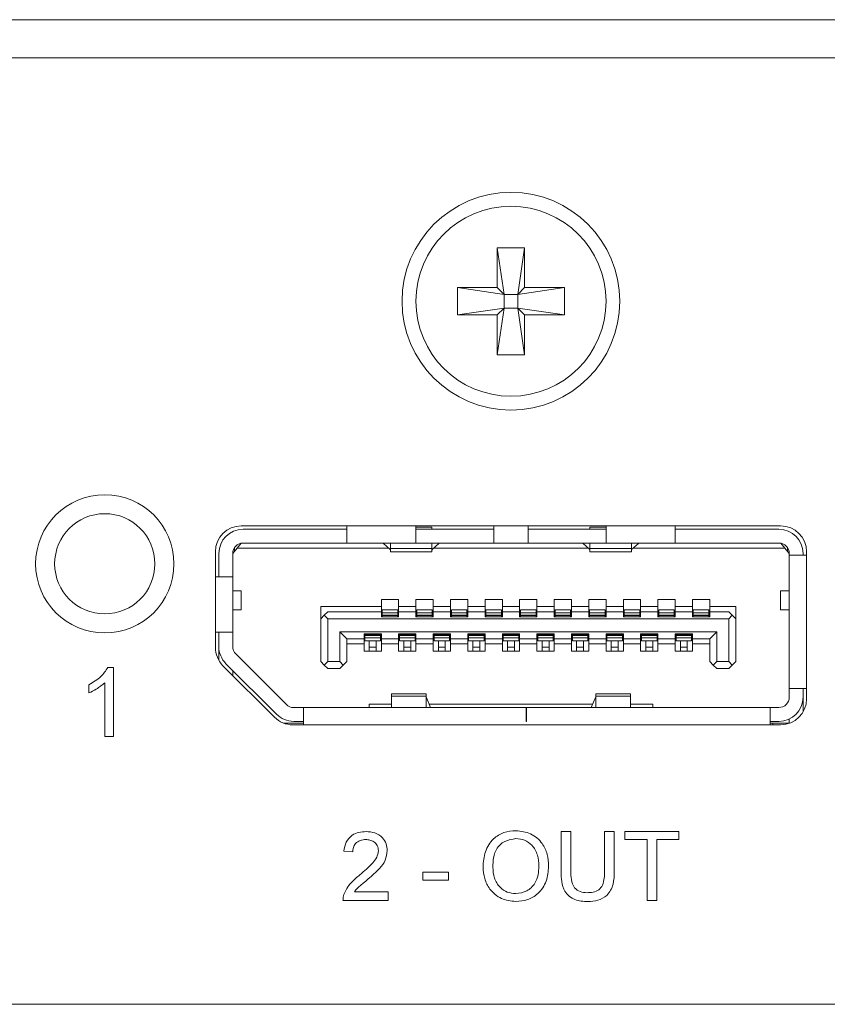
# Model space of a CAD drawing. Header units: millimetres. Extents: x 0 to 1118, y 0 to 864.
# Tile 83 of 256: x 147.76 to 153.6, y 414.03 to 421.15. Entities that reach past the tile are written whole.
import ezdxf

# ---------------------------------------------------------------- set-up
doc = ezdxf.new("R2010")
doc.units = ezdxf.units.MM

msp = doc.modelspace()

# ---------------------------------------------------------------- linework, layer by layer
at = {"color": 7, "linetype": 'Continuous', "lineweight": 15}
for p, q in [((124.3722, 421.1512), (160.6222, 421.1512)), ((124.3722, 420.8762), (160.6222, 420.8762)), ((151.2109, 419.5012), (151.4084, 419.5012)), ((151.2109, 419.2124), (151.2109, 419.5012)), ((151.2109, 419.5012), (151.2603, 419.163)), ((151.4084, 419.5012), (151.359, 419.163)), ((151.4084, 419.5012), (151.4084, 419.2124)), ((150.9222, 419.2124), (151.2109, 419.2124)), ((150.9222, 419.2124), (151.2603, 419.163)), ((150.9222, 419.0149), (150.9222, 419.2124)), ((151.2603, 419.163), (151.2109, 419.2124)), ((151.6972, 419.2124), (151.359, 419.163)), ((151.4084, 419.2124), (151.359, 419.163)), ((151.4084, 419.2124), (151.6972, 419.2124)), ((151.6972, 419.2124), (151.6972, 419.0149)), ((151.2603, 419.163), (151.359, 419.163)), ((151.2603, 419.0643), (151.2603, 419.163)), ((151.359, 419.163), (151.359, 419.0643)), ((150.9222, 419.0149), (151.2603, 419.0643)), ((151.2109, 418.7262), (151.2603, 419.0643)), ((151.2109, 419.0149), (151.2603, 419.0643)), ((151.359, 419.0643), (151.2603, 419.0643)), ((151.6972, 419.0149), (151.359, 419.0643)), ((151.359, 419.0643), (151.4084, 419.0149)), ((151.4084, 418.7262), (151.359, 419.0643)), ((151.2109, 419.0149), (150.9222, 419.0149)), ((151.2109, 418.7262), (151.2109, 419.0149)), ((151.4084, 419.0149), (151.4084, 418.7262)), ((151.6972, 419.0149), (151.4084, 419.0149)), ((151.4084, 418.7262), (151.2109, 418.7262)), ((153.2597, 417.4887), (149.3597, 417.4887)), ((149.3722, 417.4637), (150.1222, 417.4637)), ((150.1222, 417.4887), (150.1222, 417.3637)), ((150.6222, 417.3637), (150.6222, 417.4887)), ((150.7384, 417.4784), (150.6222, 417.4784)), ((150.6222, 417.4637), (151.1847, 417.4637)), ((150.7384, 417.4637), (150.7384, 417.4784)), ((151.1847, 417.4887), (151.1847, 417.3637)), ((151.4347, 417.3637), (151.4347, 417.4887)), ((151.4347, 417.4637), (151.9972, 417.4637)), ((151.8809, 417.4784), (151.8809, 417.4637)), ((151.8809, 417.4784), (151.9972, 417.4784)), ((151.9972, 417.4887), (151.9972, 417.3637)), ((152.4972, 417.3637), (152.4972, 417.4887)), ((152.4972, 417.4637), (153.2472, 417.4637)), ((149.2972, 417.2887), (149.3284, 417.3262)), ((149.3097, 417.3037), (149.3097, 417.3301)), ((149.3284, 417.3262), (149.3586, 417.3624)), ((150.4278, 417.3262), (149.3284, 417.3262)), ((149.3722, 417.3637), (150.1222, 417.3637)), ((150.6222, 417.3637), (150.1222, 417.3637)), ((150.3884, 417.36), (150.3884, 417.3637)), ((150.4372, 417.3181), (150.3884, 417.36)), ((150.4384, 417.3637), (150.4384, 417.3251)), ((150.4384, 417.3251), (150.4384, 417.3012)), ((150.6222, 417.3637), (151.1847, 417.3637)), ((150.7384, 417.3251), (150.7384, 417.3637)), ((150.7384, 417.3012), (150.7384, 417.3251)), ((150.7884, 417.36), (150.7396, 417.3181)), ((151.8703, 417.3262), (150.7491, 417.3262)), ((150.7884, 417.3637), (150.7884, 417.36)), ((151.4347, 417.3637), (151.1847, 417.3637)), ((151.4347, 417.3637), (151.9972, 417.3637)), ((151.8309, 417.36), (151.8309, 417.3637)), ((151.8309, 417.36), (151.8797, 417.3181)), ((151.8809, 417.3637), (151.8809, 417.3251)), ((151.8809, 417.3251), (151.8809, 417.3012)), ((152.4972, 417.3637), (151.9972, 417.3637)), ((152.1809, 417.3251), (152.1809, 417.3637)), ((152.1809, 417.3012), (152.1809, 417.3251)), ((152.1821, 417.3181), (152.2309, 417.36)), ((153.2909, 417.3262), (152.1916, 417.3262)), ((152.2309, 417.3637), (152.2309, 417.36)), ((152.4972, 417.3637), (153.2472, 417.3637)), ((153.2607, 417.3624), (153.2909, 417.3262)), ((153.2909, 417.3262), (153.3222, 417.2887)), ((153.3097, 417.3037), (153.3097, 417.3301)), ((149.1722, 417.3012), (149.1722, 416.6088)), ((149.1972, 417.1187), (149.1972, 417.2887)), ((149.2972, 417.2912), (149.3097, 417.3037)), ((149.2972, 417.2887), (149.2972, 417.1187)), ((150.4384, 417.3012), (150.7384, 417.3012)), ((151.8809, 417.3012), (152.1809, 417.3012)), ((153.3222, 417.2762), (153.3222, 417.2887)), ((153.3222, 416.3112), (153.3222, 417.2762)), ((153.4472, 417.2762), (153.3222, 417.2762)), ((153.4222, 417.2762), (153.4222, 417.2887)), ((153.4472, 416.2362), (153.4472, 417.3012)), ((149.2972, 417.1187), (149.1722, 417.1187)), ((149.2972, 417.1187), (149.2972, 416.7187)), ((149.3597, 417.0174), (149.2972, 417.0174)), ((149.3597, 416.8799), (149.3597, 417.0174)), ((150.3722, 416.9562), (150.4972, 416.9562)), ((150.3722, 416.9037), (150.3722, 416.9562)), ((150.4972, 416.9562), (150.4972, 416.9037)), ((150.6222, 416.9562), (150.7472, 416.9562)), ((150.6222, 416.9037), (150.6222, 416.9562)), ((150.7472, 416.9562), (150.7472, 416.9037)), ((150.8722, 416.9562), (150.9972, 416.9562)), ((150.8722, 416.9037), (150.8722, 416.9562)), ((150.9972, 416.9562), (150.9972, 416.9037)), ((151.1222, 416.9562), (151.2472, 416.9562)), ((151.1222, 416.9037), (151.1222, 416.9562)), ((151.2472, 416.9562), (151.2472, 416.9037)), ((151.3722, 416.9562), (151.4972, 416.9562)), ((151.3722, 416.9037), (151.3722, 416.9562)), ((151.4972, 416.9562), (151.4972, 416.9037)), ((151.6222, 416.9562), (151.7472, 416.9562)), ((151.6222, 416.9037), (151.6222, 416.9562)), ((151.7472, 416.9562), (151.7472, 416.9037)), ((151.8722, 416.9562), (151.9972, 416.9562)), ((151.8722, 416.9037), (151.8722, 416.9562)), ((151.9972, 416.9562), (151.9972, 416.9037)), ((152.1222, 416.9562), (152.2472, 416.9562)), ((152.1222, 416.9037), (152.1222, 416.9562)), ((152.2472, 416.9562), (152.2472, 416.9037)), ((152.3722, 416.9562), (152.4972, 416.9562)), ((152.3722, 416.9037), (152.3722, 416.9562)), ((152.4972, 416.9562), (152.4972, 416.9037)), ((152.6222, 416.9562), (152.7472, 416.9562)), ((152.6222, 416.9037), (152.6222, 416.9562)), ((152.7472, 416.9562), (152.7472, 416.9037)), ((153.2597, 417.0174), (153.2597, 416.8799)), ((153.3222, 417.0174), (153.2597, 417.0174)), ((149.9347, 416.9037), (150.3722, 416.9037)), ((149.9347, 416.9037), (149.9347, 416.8162)), ((150.3722, 416.8662), (150.3722, 416.9037)), ((150.4972, 416.9037), (150.6222, 416.9037)), ((150.4972, 416.9037), (150.4972, 416.8662)), ((150.6222, 416.8662), (150.6222, 416.9037)), ((150.7472, 416.9037), (150.8722, 416.9037)), ((150.7472, 416.9037), (150.7472, 416.8662)), ((150.8722, 416.8662), (150.8722, 416.9037)), ((150.9972, 416.9037), (151.1222, 416.9037)), ((150.9972, 416.9037), (150.9972, 416.8662)), ((151.1222, 416.8662), (151.1222, 416.9037)), ((151.2472, 416.9037), (151.3722, 416.9037)), ((151.2472, 416.9037), (151.2472, 416.8662)), ((151.3722, 416.8662), (151.3722, 416.9037)), ((151.4972, 416.9037), (151.6222, 416.9037)), ((151.4972, 416.9037), (151.4972, 416.8662)), ((151.6222, 416.8662), (151.6222, 416.9037)), ((151.7472, 416.9037), (151.8722, 416.9037)), ((151.7472, 416.9037), (151.7472, 416.8662)), ((151.8722, 416.8662), (151.8722, 416.9037)), ((151.9972, 416.9037), (152.1222, 416.9037)), ((151.9972, 416.9037), (151.9972, 416.8662)), ((152.1222, 416.8662), (152.1222, 416.9037)), ((152.2472, 416.9037), (152.3722, 416.9037)), ((152.2472, 416.9037), (152.2472, 416.8662)), ((152.3722, 416.8662), (152.3722, 416.9037)), ((152.4972, 416.9037), (152.6222, 416.9037)), ((152.4972, 416.9037), (152.4972, 416.8662)), ((152.6222, 416.8662), (152.6222, 416.9037)), ((152.7472, 416.9037), (152.9347, 416.9037)), ((152.7472, 416.9037), (152.7472, 416.8662)), ((152.9347, 416.9037), (152.9347, 416.8162)), ((149.2972, 416.8799), (149.3597, 416.8799)), ((149.9347, 416.8162), (149.9597, 416.8412)), ((149.9347, 416.5062), (149.9347, 416.8162)), ((149.9847, 416.8662), (149.9597, 416.8412)), ((149.9597, 416.8412), (149.9847, 416.8162)), ((150.3722, 416.8662), (149.9847, 416.8662)), ((152.8847, 416.8162), (149.9847, 416.8162)), ((149.9847, 416.8162), (149.9847, 416.5062)), ((150.3722, 416.8312), (150.3722, 416.8662)), ((150.4972, 416.8312), (150.3722, 416.8312)), ((150.4909, 416.8812), (150.3784, 416.8812)), ((150.3784, 416.8812), (150.3784, 416.859)), ((150.3784, 416.859), (150.3784, 416.8418)), ((150.3784, 416.8418), (150.3784, 416.8387)), ((150.3784, 416.8387), (150.3784, 416.8312)), ((150.4909, 416.8812), (150.4909, 416.859)), ((150.4909, 416.859), (150.4909, 416.8418)), ((150.4909, 416.8418), (150.4909, 416.8387)), ((150.4909, 416.8387), (150.4909, 416.8312)), ((150.4972, 416.8662), (150.4972, 416.8312)), ((150.6222, 416.8662), (150.4972, 416.8662)), ((150.6222, 416.8312), (150.6222, 416.8662)), ((150.7472, 416.8312), (150.6222, 416.8312)), ((150.7409, 416.8812), (150.6284, 416.8812)), ((150.6284, 416.8812), (150.6284, 416.859)), ((150.6284, 416.859), (150.6284, 416.8418)), ((150.6284, 416.8418), (150.6284, 416.8387)), ((150.6284, 416.8387), (150.6284, 416.8312)), ((150.7409, 416.8812), (150.7409, 416.859)), ((150.7409, 416.859), (150.7409, 416.8418)), ((150.7409, 416.8418), (150.7409, 416.8387)), ((150.7409, 416.8387), (150.7409, 416.8312)), ((150.7472, 416.8662), (150.7472, 416.8312)), ((150.8722, 416.8662), (150.7472, 416.8662)), ((150.8722, 416.8312), (150.8722, 416.8662)), ((150.9972, 416.8312), (150.8722, 416.8312)), ((150.9909, 416.8812), (150.8784, 416.8812)), ((150.8784, 416.8812), (150.8784, 416.859)), ((150.8784, 416.859), (150.8784, 416.8418)), ((150.8784, 416.8418), (150.8784, 416.8387)), ((150.8784, 416.8387), (150.8784, 416.8312)), ((150.9909, 416.8812), (150.9909, 416.859)), ((150.9909, 416.859), (150.9909, 416.8418)), ((150.9909, 416.8418), (150.9909, 416.8387)), ((150.9909, 416.8387), (150.9909, 416.8312)), ((150.9972, 416.8662), (150.9972, 416.8312)), ((151.1222, 416.8662), (150.9972, 416.8662)), ((151.1222, 416.8312), (151.1222, 416.8662)), ((151.2472, 416.8312), (151.1222, 416.8312)), ((151.2409, 416.8812), (151.1284, 416.8812)), ((151.1284, 416.8812), (151.1284, 416.859)), ((151.1284, 416.859), (151.1284, 416.8418)), ((151.1284, 416.8418), (151.1284, 416.8387)), ((151.1284, 416.8387), (151.1284, 416.8312)), ((151.2409, 416.8812), (151.2409, 416.859)), ((151.2409, 416.859), (151.2409, 416.8418)), ((151.2409, 416.8418), (151.2409, 416.8387)), ((151.2409, 416.8387), (151.2409, 416.8312)), ((151.2472, 416.8662), (151.2472, 416.8312)), ((151.3722, 416.8662), (151.2472, 416.8662)), ((151.3722, 416.8312), (151.3722, 416.8662)), ((151.4972, 416.8312), (151.3722, 416.8312)), ((151.4909, 416.8812), (151.3784, 416.8812)), ((151.3784, 416.8812), (151.3784, 416.859)), ((151.3784, 416.859), (151.3784, 416.8418)), ((151.3784, 416.8418), (151.3784, 416.8387)), ((151.3784, 416.8387), (151.3784, 416.8312)), ((151.4909, 416.8812), (151.4909, 416.859)), ((151.4909, 416.859), (151.4909, 416.8418)), ((151.4909, 416.8418), (151.4909, 416.8387)), ((151.4909, 416.8387), (151.4909, 416.8312)), ((151.4972, 416.8662), (151.4972, 416.8312)), ((151.6222, 416.8662), (151.4972, 416.8662)), ((151.6222, 416.8312), (151.6222, 416.8662)), ((151.7472, 416.8312), (151.6222, 416.8312)), ((151.7409, 416.8812), (151.6284, 416.8812)), ((151.6284, 416.8812), (151.6284, 416.859)), ((151.6284, 416.859), (151.6284, 416.8418)), ((151.6284, 416.8418), (151.6284, 416.8387)), ((151.6284, 416.8387), (151.6284, 416.8312)), ((151.7409, 416.8812), (151.7409, 416.859)), ((151.7409, 416.859), (151.7409, 416.8418)), ((151.7409, 416.8418), (151.7409, 416.8387)), ((151.7409, 416.8387), (151.7409, 416.8312)), ((151.7472, 416.8662), (151.7472, 416.8312)), ((151.8722, 416.8662), (151.7472, 416.8662)), ((151.8722, 416.8312), (151.8722, 416.8662)), ((151.9972, 416.8312), (151.8722, 416.8312)), ((151.9909, 416.8812), (151.8784, 416.8812)), ((151.8784, 416.8812), (151.8784, 416.859)), ((151.8784, 416.859), (151.8784, 416.8418)), ((151.8784, 416.8418), (151.8784, 416.8387)), ((151.8784, 416.8387), (151.8784, 416.8312)), ((151.9909, 416.8812), (151.9909, 416.859)), ((151.9909, 416.859), (151.9909, 416.8418)), ((151.9909, 416.8418), (151.9909, 416.8387)), ((151.9909, 416.8387), (151.9909, 416.8312)), ((151.9972, 416.8662), (151.9972, 416.8312)), ((152.1222, 416.8662), (151.9972, 416.8662)), ((152.1222, 416.8312), (152.1222, 416.8662)), ((152.2472, 416.8312), (152.1222, 416.8312)), ((152.2409, 416.8812), (152.1284, 416.8812)), ((152.1284, 416.8812), (152.1284, 416.859)), ((152.1284, 416.859), (152.1284, 416.8418)), ((152.1284, 416.8418), (152.1284, 416.8387)), ((152.1284, 416.8387), (152.1284, 416.8312)), ((152.2409, 416.8812), (152.2409, 416.859)), ((152.2409, 416.859), (152.2409, 416.8418)), ((152.2409, 416.8418), (152.2409, 416.8387)), ((152.2409, 416.8387), (152.2409, 416.8312)), ((152.2472, 416.8662), (152.2472, 416.8312)), ((152.3722, 416.8662), (152.2472, 416.8662)), ((152.3722, 416.8312), (152.3722, 416.8662)), ((152.4972, 416.8312), (152.3722, 416.8312)), ((152.4909, 416.8812), (152.3784, 416.8812)), ((152.3784, 416.8812), (152.3784, 416.859)), ((152.3784, 416.859), (152.3784, 416.8418)), ((152.3784, 416.8418), (152.3784, 416.8387)), ((152.3784, 416.8387), (152.3784, 416.8312)), ((152.4909, 416.8812), (152.4909, 416.859)), ((152.4909, 416.859), (152.4909, 416.8418)), ((152.4909, 416.8418), (152.4909, 416.8387)), ((152.4909, 416.8387), (152.4909, 416.8312)), ((152.4972, 416.8662), (152.4972, 416.8312)), ((152.6222, 416.8662), (152.4972, 416.8662)), ((152.6222, 416.8312), (152.6222, 416.8662)), ((152.7472, 416.8312), (152.6222, 416.8312)), ((152.7409, 416.8812), (152.6284, 416.8812)), ((152.6284, 416.8812), (152.6284, 416.859)), ((152.6284, 416.859), (152.6284, 416.8418)), ((152.6284, 416.8418), (152.6284, 416.8387)), ((152.6284, 416.8387), (152.6284, 416.8312)), ((152.7409, 416.8812), (152.7409, 416.859)), ((152.7409, 416.859), (152.7409, 416.8418)), ((152.7409, 416.8418), (152.7409, 416.8387)), ((152.7409, 416.8387), (152.7409, 416.8312)), ((152.7472, 416.8662), (152.7472, 416.8312)), ((152.8847, 416.8662), (152.7472, 416.8662)), ((152.9097, 416.8412), (152.8847, 416.8662)), ((152.8847, 416.8162), (152.9097, 416.8412)), ((152.8847, 416.8162), (152.8847, 416.5062)), ((152.9097, 416.8412), (152.9347, 416.8162)), ((152.9347, 416.8162), (152.9347, 416.5062)), ((153.2597, 416.8799), (153.3222, 416.8799)), ((149.1722, 416.7187), (149.2972, 416.7187)), ((149.1972, 416.7187), (149.1972, 416.6147)), ((149.2972, 416.6147), (149.2972, 416.7187)), ((150.0722, 416.5062), (150.0722, 416.7212)), ((150.0722, 416.7212), (150.1222, 416.6712)), ((150.0722, 416.7212), (152.7972, 416.7212)), ((150.1222, 416.6712), (150.1222, 416.5062)), ((150.1222, 416.6712), (150.2472, 416.6712)), ((150.2472, 416.7062), (150.3722, 416.7062)), ((150.2472, 416.6712), (150.2472, 416.7062)), ((150.2472, 416.6337), (150.2472, 416.6712)), ((150.2534, 416.7062), (150.2534, 416.6987)), ((150.2534, 416.6987), (150.2534, 416.6955)), ((150.2534, 416.6955), (150.2534, 416.6784)), ((150.2534, 416.6784), (150.2534, 416.6562)), ((150.3659, 416.7062), (150.3659, 416.6987)), ((150.3659, 416.6987), (150.3659, 416.6955)), ((150.3659, 416.6955), (150.3659, 416.6784)), ((150.3659, 416.6784), (150.3659, 416.6562)), ((150.3722, 416.7062), (150.3722, 416.6712)), ((150.3722, 416.6712), (150.4972, 416.6712)), ((150.3722, 416.6712), (150.3722, 416.6337)), ((150.4972, 416.7062), (150.6222, 416.7062)), ((150.4972, 416.6712), (150.4972, 416.7062)), ((150.4972, 416.6337), (150.4972, 416.6712)), ((150.5034, 416.7062), (150.5034, 416.6987)), ((150.5034, 416.6987), (150.5034, 416.6955)), ((150.5034, 416.6955), (150.5034, 416.6784)), ((150.5034, 416.6784), (150.5034, 416.6562)), ((150.6159, 416.7062), (150.6159, 416.6987)), ((150.6159, 416.6987), (150.6159, 416.6955)), ((150.6159, 416.6955), (150.6159, 416.6784)), ((150.6159, 416.6784), (150.6159, 416.6562)), ((150.6222, 416.7062), (150.6222, 416.6712)), ((150.6222, 416.6712), (150.7472, 416.6712)), ((150.6222, 416.6712), (150.6222, 416.6337)), ((150.7472, 416.7062), (150.8722, 416.7062)), ((150.7472, 416.6712), (150.7472, 416.7062)), ((150.7472, 416.6337), (150.7472, 416.6712)), ((150.7534, 416.7062), (150.7534, 416.6987)), ((150.7534, 416.6987), (150.7534, 416.6955)), ((150.7534, 416.6955), (150.7534, 416.6784)), ((150.7534, 416.6784), (150.7534, 416.6562)), ((150.8659, 416.7062), (150.8659, 416.6987)), ((150.8659, 416.6987), (150.8659, 416.6955)), ((150.8659, 416.6955), (150.8659, 416.6784)), ((150.8659, 416.6784), (150.8659, 416.6562)), ((150.8722, 416.7062), (150.8722, 416.6712)), ((150.8722, 416.6712), (150.9972, 416.6712)), ((150.8722, 416.6712), (150.8722, 416.6337)), ((150.9972, 416.7062), (151.1222, 416.7062)), ((150.9972, 416.6712), (150.9972, 416.7062)), ((150.9972, 416.6337), (150.9972, 416.6712)), ((151.0034, 416.7062), (151.0034, 416.6987)), ((151.0034, 416.6987), (151.0034, 416.6955)), ((151.0034, 416.6955), (151.0034, 416.6784)), ((151.0034, 416.6784), (151.0034, 416.6562)), ((151.1159, 416.7062), (151.1159, 416.6987)), ((151.1159, 416.6987), (151.1159, 416.6955)), ((151.1159, 416.6955), (151.1159, 416.6784)), ((151.1159, 416.6784), (151.1159, 416.6562)), ((151.1222, 416.7062), (151.1222, 416.6712)), ((151.1222, 416.6712), (151.2472, 416.6712)), ((151.1222, 416.6712), (151.1222, 416.6337)), ((151.2472, 416.7062), (151.3722, 416.7062)), ((151.2472, 416.6712), (151.2472, 416.7062)), ((151.2472, 416.6337), (151.2472, 416.6712)), ((151.2534, 416.7062), (151.2534, 416.6987)), ((151.2534, 416.6987), (151.2534, 416.6955)), ((151.2534, 416.6955), (151.2534, 416.6784)), ((151.2534, 416.6784), (151.2534, 416.6562)), ((151.3659, 416.7062), (151.3659, 416.6987)), ((151.3659, 416.6987), (151.3659, 416.6955)), ((151.3659, 416.6955), (151.3659, 416.6784)), ((151.3659, 416.6784), (151.3659, 416.6562)), ((151.3722, 416.7062), (151.3722, 416.6712)), ((151.3722, 416.6712), (151.4972, 416.6712)), ((151.3722, 416.6712), (151.3722, 416.6337)), ((151.4972, 416.7062), (151.6222, 416.7062)), ((151.4972, 416.6712), (151.4972, 416.7062)), ((151.4972, 416.6337), (151.4972, 416.6712)), ((151.5034, 416.7062), (151.5034, 416.6987)), ((151.5034, 416.6987), (151.5034, 416.6955)), ((151.5034, 416.6955), (151.5034, 416.6784)), ((151.5034, 416.6784), (151.5034, 416.6562)), ((151.6159, 416.7062), (151.6159, 416.6987)), ((151.6159, 416.6987), (151.6159, 416.6955)), ((151.6159, 416.6955), (151.6159, 416.6784)), ((151.6159, 416.6784), (151.6159, 416.6562)), ((151.6222, 416.7062), (151.6222, 416.6712)), ((151.6222, 416.6712), (151.7472, 416.6712)), ((151.6222, 416.6712), (151.6222, 416.6337)), ((151.7472, 416.7062), (151.8722, 416.7062)), ((151.7472, 416.6712), (151.7472, 416.7062)), ((151.7472, 416.6337), (151.7472, 416.6712)), ((151.7534, 416.7062), (151.7534, 416.6987)), ((151.7534, 416.6987), (151.7534, 416.6955)), ((151.7534, 416.6955), (151.7534, 416.6784)), ((151.7534, 416.6784), (151.7534, 416.6562)), ((151.8659, 416.7062), (151.8659, 416.6987)), ((151.8659, 416.6987), (151.8659, 416.6955)), ((151.8659, 416.6955), (151.8659, 416.6784)), ((151.8659, 416.6784), (151.8659, 416.6562)), ((151.8722, 416.7062), (151.8722, 416.6712)), ((151.8722, 416.6712), (151.9972, 416.6712)), ((151.8722, 416.6712), (151.8722, 416.6337)), ((151.9972, 416.7062), (152.1222, 416.7062)), ((151.9972, 416.6712), (151.9972, 416.7062)), ((151.9972, 416.6337), (151.9972, 416.6712)), ((152.0034, 416.7062), (152.0034, 416.6987)), ((152.0034, 416.6987), (152.0034, 416.6955)), ((152.0034, 416.6955), (152.0034, 416.6784)), ((152.0034, 416.6784), (152.0034, 416.6562)), ((152.1159, 416.7062), (152.1159, 416.6987)), ((152.1159, 416.6987), (152.1159, 416.6955)), ((152.1159, 416.6955), (152.1159, 416.6784)), ((152.1159, 416.6784), (152.1159, 416.6562)), ((152.1222, 416.7062), (152.1222, 416.6712)), ((152.1222, 416.6712), (152.2472, 416.6712)), ((152.1222, 416.6712), (152.1222, 416.6337)), ((152.2472, 416.7062), (152.3722, 416.7062)), ((152.2472, 416.6712), (152.2472, 416.7062)), ((152.2472, 416.6337), (152.2472, 416.6712)), ((152.2534, 416.7062), (152.2534, 416.6987)), ((152.2534, 416.6987), (152.2534, 416.6955)), ((152.2534, 416.6955), (152.2534, 416.6784)), ((152.2534, 416.6784), (152.2534, 416.6562)), ((152.3659, 416.7062), (152.3659, 416.6987)), ((152.3659, 416.6987), (152.3659, 416.6955)), ((152.3659, 416.6955), (152.3659, 416.6784)), ((152.3659, 416.6784), (152.3659, 416.6562)), ((152.3722, 416.7062), (152.3722, 416.6712)), ((152.3722, 416.6712), (152.4972, 416.6712)), ((152.3722, 416.6712), (152.3722, 416.6337)), ((152.4972, 416.7062), (152.6222, 416.7062)), ((152.4972, 416.6712), (152.4972, 416.7062)), ((152.4972, 416.6337), (152.4972, 416.6712)), ((152.5034, 416.7062), (152.5034, 416.6987)), ((152.5034, 416.6987), (152.5034, 416.6955)), ((152.5034, 416.6955), (152.5034, 416.6784)), ((152.5034, 416.6784), (152.5034, 416.6562)), ((152.6159, 416.7062), (152.6159, 416.6987)), ((152.6159, 416.6987), (152.6159, 416.6955)), ((152.6159, 416.6955), (152.6159, 416.6784)), ((152.6159, 416.6784), (152.6159, 416.6562)), ((152.6222, 416.7062), (152.6222, 416.6712)), ((152.6222, 416.6712), (152.7472, 416.6712)), ((152.6222, 416.6712), (152.6222, 416.6337)), ((152.7472, 416.6712), (152.7972, 416.7212)), ((152.7472, 416.5062), (152.7472, 416.6712)), ((152.7972, 416.7212), (152.7972, 416.5062)), ((150.2472, 416.6337), (150.1222, 416.6337)), ((150.2472, 416.5812), (150.2472, 416.6337)), ((150.3659, 416.6562), (150.2534, 416.6562)), ((150.2847, 416.6562), (150.2847, 416.6116)), ((150.2847, 416.6116), (150.2847, 416.5812)), ((150.3347, 416.6562), (150.3347, 416.6116)), ((150.3347, 416.6116), (150.3347, 416.5812)), ((150.4972, 416.6337), (150.3722, 416.6337)), ((150.3722, 416.6337), (150.3722, 416.5812)), ((150.4972, 416.5812), (150.4972, 416.6337)), ((150.6159, 416.6562), (150.5034, 416.6562)), ((150.5347, 416.6562), (150.5347, 416.6116)), ((150.5347, 416.6116), (150.5347, 416.5812)), ((150.5847, 416.6562), (150.5847, 416.6116)), ((150.5847, 416.6116), (150.5847, 416.5812)), ((150.7472, 416.6337), (150.6222, 416.6337)), ((150.6222, 416.6337), (150.6222, 416.5812)), ((150.7472, 416.5812), (150.7472, 416.6337)), ((150.8659, 416.6562), (150.7534, 416.6562)), ((150.7847, 416.6562), (150.7847, 416.6116)), ((150.7847, 416.6116), (150.7847, 416.5812)), ((150.8347, 416.6562), (150.8347, 416.6116)), ((150.8347, 416.6116), (150.8347, 416.5812)), ((150.9972, 416.6337), (150.8722, 416.6337)), ((150.8722, 416.6337), (150.8722, 416.5812)), ((150.9972, 416.5812), (150.9972, 416.6337)), ((151.1159, 416.6562), (151.0034, 416.6562)), ((151.0347, 416.6562), (151.0347, 416.6116)), ((151.0347, 416.6116), (151.0347, 416.5812)), ((151.0847, 416.6562), (151.0847, 416.6116)), ((151.0847, 416.6116), (151.0847, 416.5812)), ((151.2472, 416.6337), (151.1222, 416.6337)), ((151.1222, 416.6337), (151.1222, 416.5812)), ((151.2472, 416.5812), (151.2472, 416.6337)), ((151.3659, 416.6562), (151.2534, 416.6562)), ((151.2847, 416.6562), (151.2847, 416.6116)), ((151.2847, 416.6116), (151.2847, 416.5812)), ((151.3347, 416.6562), (151.3347, 416.6116)), ((151.3347, 416.6116), (151.3347, 416.5812)), ((151.4972, 416.6337), (151.3722, 416.6337)), ((151.3722, 416.6337), (151.3722, 416.5812)), ((151.4972, 416.5812), (151.4972, 416.6337)), ((151.6159, 416.6562), (151.5034, 416.6562)), ((151.5347, 416.6562), (151.5347, 416.6116)), ((151.5347, 416.6116), (151.5347, 416.5812)), ((151.5847, 416.6562), (151.5847, 416.6116)), ((151.5847, 416.6116), (151.5847, 416.5812)), ((151.7472, 416.6337), (151.6222, 416.6337)), ((151.6222, 416.6337), (151.6222, 416.5812)), ((151.7472, 416.5812), (151.7472, 416.6337)), ((151.8659, 416.6562), (151.7534, 416.6562)), ((151.7847, 416.6562), (151.7847, 416.6116)), ((151.7847, 416.6116), (151.7847, 416.5812)), ((151.8347, 416.6562), (151.8347, 416.6116)), ((151.8347, 416.6116), (151.8347, 416.5812)), ((151.9972, 416.6337), (151.8722, 416.6337)), ((151.8722, 416.6337), (151.8722, 416.5812)), ((151.9972, 416.5812), (151.9972, 416.6337)), ((152.1159, 416.6562), (152.0034, 416.6562)), ((152.0347, 416.6562), (152.0347, 416.6116)), ((152.0347, 416.6116), (152.0347, 416.5812)), ((152.0847, 416.6562), (152.0847, 416.6116)), ((152.0847, 416.6116), (152.0847, 416.5812)), ((152.2472, 416.6337), (152.1222, 416.6337)), ((152.1222, 416.6337), (152.1222, 416.5812)), ((152.2472, 416.5812), (152.2472, 416.6337)), ((152.3659, 416.6562), (152.2534, 416.6562)), ((152.2847, 416.6562), (152.2847, 416.6116)), ((152.2847, 416.6116), (152.2847, 416.5812)), ((152.3347, 416.6562), (152.3347, 416.6116)), ((152.3347, 416.6116), (152.3347, 416.5812)), ((152.4972, 416.6337), (152.3722, 416.6337)), ((152.3722, 416.6337), (152.3722, 416.5812)), ((152.4972, 416.5812), (152.4972, 416.6337)), ((152.6159, 416.6562), (152.5034, 416.6562)), ((152.5347, 416.6562), (152.5347, 416.6116)), ((152.5347, 416.6116), (152.5347, 416.5812)), ((152.5847, 416.6562), (152.5847, 416.6116)), ((152.5847, 416.6116), (152.5847, 416.5812)), ((152.7472, 416.6337), (152.6222, 416.6337)), ((152.6222, 416.6337), (152.6222, 416.5812)), ((149.1972, 416.5153), (149.1972, 416.5987)), ((149.6852, 416.1956), (149.3191, 416.5617)), ((150.3722, 416.5812), (150.2472, 416.5812)), ((150.6222, 416.5812), (150.4972, 416.5812)), ((150.8722, 416.5812), (150.7472, 416.5812)), ((151.1222, 416.5812), (150.9972, 416.5812)), ((151.3722, 416.5812), (151.2472, 416.5812)), ((151.6222, 416.5812), (151.4972, 416.5812)), ((151.8722, 416.5812), (151.7472, 416.5812)), ((152.1222, 416.5812), (151.9972, 416.5812)), ((152.3722, 416.5812), (152.2472, 416.5812)), ((152.6222, 416.5812), (152.4972, 416.5812)), ((149.5998, 416.1036), (149.2271, 416.4763)), ((149.6145, 416.1249), (149.2484, 416.491)), ((149.9597, 416.4812), (149.9347, 416.5062)), ((149.9597, 416.4812), (149.9847, 416.5062)), ((149.9847, 416.4562), (149.9597, 416.4812)), ((149.9847, 416.5062), (150.0722, 416.5062)), ((150.0972, 416.4812), (150.0722, 416.5062)), ((150.0972, 416.4812), (150.0722, 416.4562)), ((150.0972, 416.4812), (150.1222, 416.5062)), ((152.7722, 416.4812), (152.7472, 416.5062)), ((152.7722, 416.4812), (152.7972, 416.5062)), ((152.7972, 416.4562), (152.7722, 416.4812)), ((152.8847, 416.5062), (152.7972, 416.5062)), ((152.8847, 416.5062), (152.9097, 416.4812)), ((152.8847, 416.4562), (152.9097, 416.4812)), ((152.9097, 416.4812), (152.9347, 416.5062)), ((149.2972, 416.4422), (149.2972, 416.4062)), ((149.9847, 416.4562), (150.0722, 416.4562)), ((152.7972, 416.4562), (152.8847, 416.4562)), ((150.6959, 416.2737), (150.4459, 416.2737)), ((150.4459, 416.2737), (150.4459, 416.2563)), ((150.4459, 416.2563), (150.4459, 416.1737)), ((150.6959, 416.2563), (150.6959, 416.2737)), ((150.6959, 416.1737), (150.6959, 416.2563)), ((150.6959, 416.2509), (150.7288, 416.1737)), ((151.8905, 416.1737), (151.9234, 416.2509)), ((152.1734, 416.2737), (151.9234, 416.2737)), ((151.9234, 416.2737), (151.9234, 416.2563)), ((151.9234, 416.2563), (151.9234, 416.1737)), ((152.1734, 416.2563), (152.1734, 416.2737)), ((152.1734, 416.1737), (152.1734, 416.2563)), ((153.3222, 416.3112), (153.4472, 416.3112)), ((153.3222, 416.3112), (153.3222, 416.2487)), ((153.4222, 416.3112), (153.4222, 416.2487)), ((153.4222, 416.2487), (153.4222, 416.1426)), ((149.8097, 416.1737), (149.7382, 416.1737)), ((149.8097, 416.1737), (151.4197, 416.1737)), ((149.8097, 416.1737), (149.8097, 416.0487)), ((150.2847, 416.1737), (150.2847, 416.1987)), ((150.2847, 416.1987), (150.4459, 416.1987)), ((150.7181, 416.1987), (151.9012, 416.1987)), ((151.4197, 416.0737), (151.4197, 416.1737)), ((151.4197, 416.1737), (151.4222, 416.1737)), ((151.4222, 416.1737), (153.1847, 416.1737)), ((151.4222, 416.1737), (151.4222, 416.0737)), ((152.1734, 416.1987), (152.3347, 416.1987)), ((152.3347, 416.1987), (152.3347, 416.1737)), ((153.1847, 416.0487), (153.1847, 416.1737)), ((153.1847, 416.1737), (153.2472, 416.1737)), ((149.665, 416.0612), (149.8097, 416.0612)), ((149.7323, 416.0487), (153.2597, 416.0487)), ((149.7382, 416.0737), (149.8097, 416.0737)), ((151.4222, 416.0737), (151.4197, 416.0737)), ((153.2472, 416.0737), (153.1847, 416.0737)), ((153.1847, 416.0612), (153.2022, 416.0612)), ((153.2022, 416.0487), (153.2022, 416.0612)), ((153.3097, 416.0612), (153.2022, 416.0612)), ((153.3097, 416.0612), (153.3097, 416.0555)), ((153.3097, 416.0612), (153.3222, 416.0612)), ((153.3222, 416.0594), (153.3222, 416.0906)), ((124.3722, 414.0262), (160.6222, 414.0262))]:
    msp.add_line(p, q, dxfattribs=at)
at = {"color": 9, "linetype": 'Continuous', "lineweight": 0}
for p, q in [((150.7384, 417.3251), (150.4384, 417.3251)), ((152.1809, 417.3251), (151.8809, 417.3251)), ((150.4909, 416.859), (150.3784, 416.859)), ((150.4909, 416.8418), (150.3784, 416.8418)), ((150.4909, 416.8387), (150.3784, 416.8387)), ((150.7409, 416.859), (150.6284, 416.859)), ((150.7409, 416.8418), (150.6284, 416.8418)), ((150.7409, 416.8387), (150.6284, 416.8387)), ((150.9909, 416.859), (150.8784, 416.859)), ((150.9909, 416.8418), (150.8784, 416.8418)), ((150.9909, 416.8387), (150.8784, 416.8387)), ((151.2409, 416.859), (151.1284, 416.859)), ((151.2409, 416.8418), (151.1284, 416.8418)), ((151.2409, 416.8387), (151.1284, 416.8387)), ((151.4909, 416.859), (151.3784, 416.859)), ((151.4909, 416.8418), (151.3784, 416.8418)), ((151.4909, 416.8387), (151.3784, 416.8387)), ((151.7409, 416.859), (151.6284, 416.859)), ((151.7409, 416.8418), (151.6284, 416.8418)), ((151.7409, 416.8387), (151.6284, 416.8387)), ((151.9909, 416.859), (151.8784, 416.859)), ((151.9909, 416.8418), (151.8784, 416.8418)), ((151.9909, 416.8387), (151.8784, 416.8387)), ((152.2409, 416.859), (152.1284, 416.859)), ((152.2409, 416.8418), (152.1284, 416.8418)), ((152.2409, 416.8387), (152.1284, 416.8387)), ((152.4909, 416.859), (152.3784, 416.859)), ((152.4909, 416.8418), (152.3784, 416.8418)), ((152.4909, 416.8387), (152.3784, 416.8387)), ((152.7409, 416.859), (152.6284, 416.859)), ((152.7409, 416.8418), (152.6284, 416.8418)), ((152.7409, 416.8387), (152.6284, 416.8387)), ((150.2534, 416.6987), (150.3659, 416.6987)), ((150.3659, 416.6955), (150.2534, 416.6955)), ((150.3659, 416.6784), (150.2534, 416.6784)), ((150.5034, 416.6987), (150.6159, 416.6987)), ((150.6159, 416.6955), (150.5034, 416.6955)), ((150.6159, 416.6784), (150.5034, 416.6784)), ((150.7534, 416.6987), (150.8659, 416.6987)), ((150.8659, 416.6955), (150.7534, 416.6955)), ((150.8659, 416.6784), (150.7534, 416.6784)), ((151.0034, 416.6987), (151.1159, 416.6987)), ((151.1159, 416.6955), (151.0034, 416.6955)), ((151.1159, 416.6784), (151.0034, 416.6784)), ((151.2534, 416.6987), (151.3659, 416.6987)), ((151.3659, 416.6955), (151.2534, 416.6955)), ((151.3659, 416.6784), (151.2534, 416.6784)), ((151.5034, 416.6987), (151.6159, 416.6987)), ((151.6159, 416.6955), (151.5034, 416.6955)), ((151.6159, 416.6784), (151.5034, 416.6784)), ((151.7534, 416.6987), (151.8659, 416.6987)), ((151.8659, 416.6955), (151.7534, 416.6955)), ((151.8659, 416.6784), (151.7534, 416.6784)), ((152.0034, 416.6987), (152.1159, 416.6987)), ((152.1159, 416.6955), (152.0034, 416.6955)), ((152.1159, 416.6784), (152.0034, 416.6784)), ((152.2534, 416.6987), (152.3659, 416.6987)), ((152.3659, 416.6955), (152.2534, 416.6955)), ((152.3659, 416.6784), (152.2534, 416.6784)), ((152.5034, 416.6987), (152.6159, 416.6987)), ((152.6159, 416.6955), (152.5034, 416.6955)), ((152.6159, 416.6784), (152.5034, 416.6784)), ((150.3347, 416.6116), (150.2847, 416.6116)), ((150.5847, 416.6116), (150.5347, 416.6116)), ((150.8347, 416.6116), (150.7847, 416.6116)), ((151.0847, 416.6116), (151.0347, 416.6116)), ((151.3347, 416.6116), (151.2847, 416.6116)), ((151.5847, 416.6116), (151.5347, 416.6116)), ((151.8347, 416.6116), (151.7847, 416.6116)), ((152.0847, 416.6116), (152.0347, 416.6116)), ((152.3347, 416.6116), (152.2847, 416.6116)), ((152.5847, 416.6116), (152.5347, 416.6116)), ((149.1979, 416.5987), (149.1972, 416.5987)), ((148.395, 416.4637), (148.4363, 416.4637)), ((148.4363, 416.4637), (148.4363, 415.9637)), ((148.2568, 416.2796), (148.2568, 416.3387)), ((148.3722, 415.9637), (148.3722, 416.3533)), ((150.4459, 416.2563), (150.6959, 416.2563)), ((151.9234, 416.2563), (152.1734, 416.2563)), ((148.4363, 415.9637), (148.3722, 415.9637)), ((151.6718, 415.2762), (151.7424, 415.2762)), ((151.6718, 414.9885), (151.6718, 415.2762)), ((151.7424, 415.2762), (151.7424, 414.9918)), ((151.9859, 415.2762), (152.0565, 415.2762)), ((151.9859, 414.9918), (151.9859, 415.2762)), ((152.0565, 415.2762), (152.0565, 414.9885)), ((152.1334, 415.2762), (152.5244, 415.2762)), ((152.1334, 415.2185), (152.1334, 415.2762)), ((152.5244, 415.2762), (152.5244, 415.2185)), ((152.2936, 415.2185), (152.1334, 415.2185)), ((152.2936, 414.7762), (152.2936, 415.2185)), ((152.5244, 415.2185), (152.3642, 415.2185)), ((152.3642, 415.2185), (152.3642, 414.7762)), ((150.1654, 415.1287), (150.1013, 415.1351)), ((150.6718, 414.9813), (150.8577, 414.9813)), ((150.6718, 414.9236), (150.6718, 414.9813)), ((150.8577, 414.9813), (150.8577, 414.9236)), ((150.8577, 414.9236), (150.6718, 414.9236)), ((150.1773, 414.8403), (150.4218, 414.8403)), ((150.4218, 414.8403), (150.4218, 414.7762)), ((150.4218, 414.7762), (150.0949, 414.7762)), ((152.3642, 414.7762), (152.2936, 414.7762))]:
    msp.add_line(p, q, dxfattribs=at)
at = {"color": 7, "linetype": 'Continuous', "lineweight": 15}
for centre, radius in [((151.3097, 419.1137), 0.7875), ((151.3097, 419.1137), 0.6875), ((148.3722, 417.2137), 0.5), ((148.3722, 417.2137), 0.3625)]:
    msp.add_circle(centre, radius, dxfattribs=at)
for centre, radius, start, end in [((149.3597, 417.3012), 0.1875, 90, 180), ((149.3722, 417.2887), 0.175, 90, 180), ((153.2472, 417.2887), 0.175, 0, 90), ((153.2597, 417.3012), 0.1875, 0, 90), ((149.3722, 417.2887), 0.075, 90, 180), ((153.2472, 417.2887), 0.075, 0, 90), ((149.3597, 416.6088), 0.1875, 180, 225), ((149.3722, 416.6147), 0.175, 180, 225), ((149.3722, 416.6147), 0.075, 180, 225), ((153.2472, 416.2487), 0.075, 270, 0), ((153.2472, 416.2487), 0.175, 270, 0), ((149.7382, 416.2487), 0.075, 225, 270), ((153.2597, 416.2362), 0.1875, 270, 0), ((149.7323, 416.2362), 0.1875, 225, 270), ((149.7382, 416.2487), 0.175, 225, 270)]:
    msp.add_arc(centre, radius, start, end, dxfattribs=at)
for centre, start_param, end_param in [((150.4433, 417.4762), 2.698682, 2.791636), ((150.7335, 417.4762), 3.491549, 3.584504), ((151.8858, 417.4762), 2.698682, 2.791636), ((152.176, 417.4762), 3.491549, 3.584504)]:
    msp.add_ellipse(centre, major_axis=(0, 0.175), ratio=0.081633, start_param=start_param, end_param=end_param, dxfattribs=at)
at = {"color": 9, "linetype": 'Continuous', "lineweight": 0}
for points, knots in [([(148.2568, 416.3387), (148.288, 416.3563), (148.3436, 416.3878), (148.3793, 416.4405), (148.395, 416.4637)], [0, 0, 0, 0, 0.560414, 1, 1, 1, 1]), ([(148.3722, 416.3533), (148.3524, 416.3368), (148.317, 416.3073), (148.2752, 416.2881), (148.2568, 416.2796)], [0, 0, 0, 0, 0.559659, 1, 1, 1, 1]), ([(150.1013, 415.1351), (150.105, 415.1573), (150.1124, 415.2016), (150.1554, 415.2506), (150.209, 415.2733), (150.2441, 415.2752), (150.2616, 415.2762)], [0, 0, 0, 0, 0.280228, 0.558879, 0.779121, 1, 1, 1, 1]), ([(150.2616, 415.2762), (150.2834, 415.2747), (150.3269, 415.2716), (150.379, 415.237), (150.4108, 415.1895), (150.4139, 415.1553), (150.4154, 415.1381)], [0, 0, 0, 0, 0.280482, 0.559646, 0.779745, 1, 1, 1, 1]), ([(151.1077, 415.0196), (151.1102, 415.0571), (151.1151, 415.1319), (151.1735, 415.2228), (151.2569, 415.2754), (151.3158, 415.2802), (151.3452, 415.2826)], [0, 0, 0, 0, 0.2805721, 0.5595803, 0.7795658, 1, 1, 1, 1]), ([(151.3452, 415.2826), (151.382, 415.2783), (151.4555, 415.2696), (151.5365, 415.1989), (151.5763, 415.1119), (151.5802, 415.0542), (151.5821, 415.0254)], [0, 0, 0, 0, 0.279575, 0.55859, 0.77909, 1, 1, 1, 1]), ([(150.2602, 415.2185), (150.2464, 415.2174), (150.2188, 415.2154), (150.1856, 415.1929), (150.1678, 415.1612), (150.1662, 415.1396), (150.1654, 415.1287)], [0, 0, 0, 0, 0.280408, 0.559486, 0.77937, 1, 1, 1, 1]), ([(150.3513, 415.1375), (150.3496, 415.1503), (150.3463, 415.1759), (150.3203, 415.2027), (150.2903, 415.2167), (150.2702, 415.2179), (150.2602, 415.2185)], [0, 0, 0, 0, 0.279078, 0.558605, 0.779032, 1, 1, 1, 1]), ([(151.3456, 415.2249), (151.3175, 415.2211), (151.2615, 415.2136), (151.1845, 415.138), (151.1806, 415.064), (151.1783, 415.0188)], [0, 0, 0, 0, 0.280118, 0.55965, 1, 1, 1, 1]), ([(151.5116, 415.0259), (151.5099, 415.0532), (151.5065, 415.1076), (151.469, 415.1764), (151.4099, 415.2182), (151.367, 415.2226), (151.3456, 415.2249)], [0, 0, 0, 0, 0.280795, 0.560073, 0.779975, 1, 1, 1, 1]), ([(150.2169, 414.9632), (150.2489, 414.9905), (150.2934, 415.0286), (150.3425, 415.088), (150.3484, 415.1211), (150.3513, 415.1375)], [0, 0, 0, 0, 0.561307, 0.781379, 1, 1, 1, 1]), ([(150.4154, 415.1381), (150.4121, 415.1143), (150.4053, 415.0664), (150.3515, 414.9972), (150.3051, 414.9574), (150.2767, 414.933)], [0, 0, 0, 0, 0.278736, 0.558827, 1, 1, 1, 1]), ([(150.1016, 414.8206), (150.1101, 414.84), (150.1241, 414.872), (150.1556, 414.9091), (150.1851, 414.9374), (150.2063, 414.9546), (150.2169, 414.9632)], [0, 0, 0, 0, 0.33941, 0.559523, 0.779742, 1, 1, 1, 1]), ([(151.3449, 414.7698), (151.3088, 414.7739), (151.2366, 414.7822), (151.1566, 414.8505), (151.1152, 414.9348), (151.1102, 414.9913), (151.1077, 415.0196)], [0, 0, 0, 0, 0.279598, 0.558765, 0.77931, 1, 1, 1, 1]), ([(151.1783, 415.0188), (151.18, 414.992), (151.1834, 414.9386), (151.2237, 414.8734), (151.2817, 414.8334), (151.3236, 414.8294), (151.3446, 414.8275)], [0, 0, 0, 0, 0.280659, 0.559889, 0.77984, 1, 1, 1, 1]), ([(151.3446, 414.8275), (151.372, 414.831), (151.4269, 414.838), (151.4837, 414.8952), (151.5086, 414.9615), (151.5106, 415.0044), (151.5116, 415.0259)], [0, 0, 0, 0, 0.2791, 0.558197, 0.778805, 1, 1, 1, 1]), ([(151.5821, 415.0254), (151.5789, 414.9887), (151.5726, 414.9156), (151.5144, 414.8268), (151.4311, 414.7781), (151.3736, 414.7725), (151.3449, 414.7698)], [0, 0, 0, 0, 0.2803539, 0.5595054, 0.7796348, 1, 1, 1, 1]), ([(151.8654, 414.7698), (151.8335, 414.7715), (151.7702, 414.775), (151.6955, 414.8341), (151.6742, 414.9144), (151.6726, 414.9638), (151.6718, 414.9885)], [0, 0, 0, 0, 0.280716, 0.557898, 0.7784, 1, 1, 1, 1]), ([(151.7424, 414.9918), (151.7426, 414.9707), (151.7429, 414.9286), (151.7614, 414.8693), (151.8097, 414.8374), (151.8431, 414.8351), (151.8598, 414.8339)], [0, 0, 0, 0, 0.281787, 0.56011, 0.779376, 1, 1, 1, 1]), ([(151.8598, 414.8339), (151.8745, 414.8345), (151.9038, 414.8358), (151.9468, 414.8513), (151.9857, 414.9058), (151.9859, 414.9563), (151.9859, 414.9918)], [0, 0, 0, 0, 0.187549, 0.374227, 0.559721, 1, 1, 1, 1]), ([(152.0565, 414.9885), (152.0559, 414.9571), (152.0549, 414.8947), (152.013, 414.8129), (151.9392, 414.7737), (151.89, 414.7711), (151.8654, 414.7698)], [0, 0, 0, 0, 0.281625, 0.55915, 0.778977, 1, 1, 1, 1]), ([(150.2767, 414.933), (150.2648, 414.9232), (150.2452, 414.907), (150.218, 414.8842), (150.1955, 414.8642), (150.1833, 414.8482), (150.1773, 414.8403)], [0, 0, 0, 0, 0.340003, 0.56006, 0.780091, 1, 1, 1, 1]), ([(150.0949, 414.7762), (150.0951, 414.7846), (150.0954, 414.7998), (150.0997, 414.8143), (150.1016, 414.8206)], [0, 0, 0, 0, 0.5599351, 1, 1, 1, 1])]:
    msp.add_open_spline(points, degree=3, knots=knots, dxfattribs=at)

doc.saveas('drawing.dxf')
